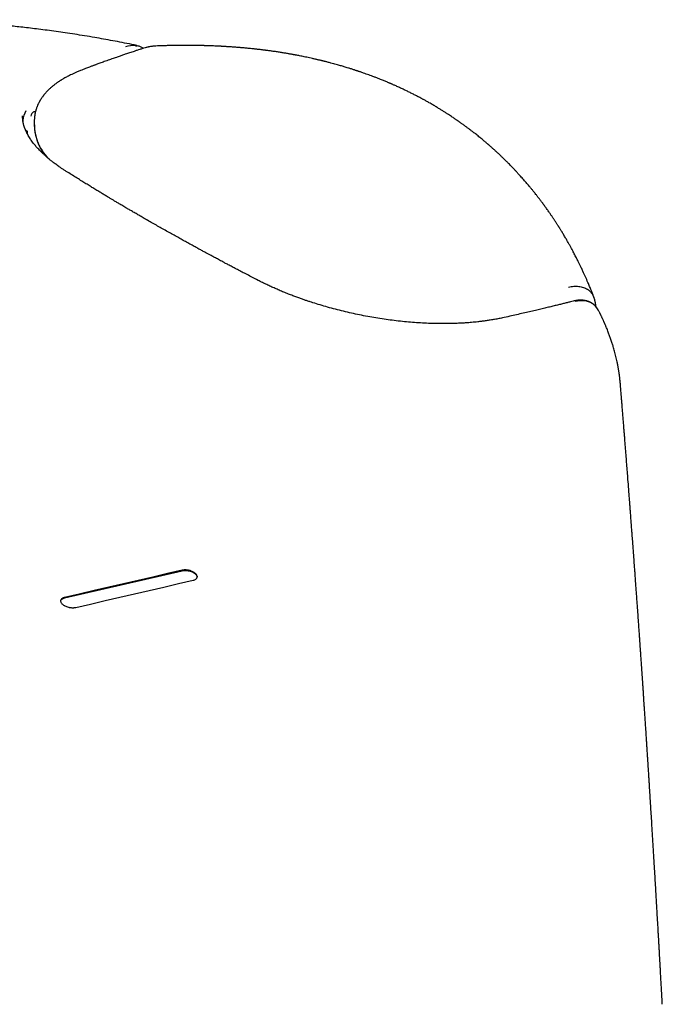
# Model space of a CAD drawing. Header units: millimetres. Extents: x 8 to 690, y 12 to 446.
# Tile 27 of 31: x 598 to 622, y 182 to 218. Entities that reach past the tile are written whole.
import ezdxf

# ---------------------------------------------------------------- set-up
doc = ezdxf.new("R2010")
doc.units = ezdxf.units.MM

msp = doc.modelspace()

# ---------------------------------------------------------------- linework, layer by layer
at = {"color": 7, "linetype": 'Continuous', "lineweight": 30}
for p, q in [((598.93, 214.7), (598.919, 214.706)), ((598.892, 214.389), (598.89, 214.253)), ((598.893, 214.389), (598.894, 214.397)), ((598.629, 214.01), (598.631, 214.009)), ((600, 196.945), (604.296, 197.94))]:
    msp.add_line(p, q, dxfattribs=at)
at = {"color": 7, "linetype": 'Continuous', "lineweight": 30, "flags": 128}
for points in [[(604.297, 197.957), (603.76, 197.833), (603.223, 197.708), (602.686, 197.584), (602.149, 197.46), (601.612, 197.335), (601.075, 197.211), (600.538, 197.086), (600.001, 196.961)], [(600.406, 196.598), (600.943, 196.722), (601.48, 196.847), (602.017, 196.971), (602.554, 197.095), (603.091, 197.219), (603.628, 197.343), (604.165, 197.467), (604.702, 197.591)]]:
    msp.add_lwpolyline(points, dxfattribs=at)
at = {"color": 7, "linetype": 'Continuous', "lineweight": 30}
msp.add_ellipse((604.441, 213.145), major_axis=(5.788, -1.078), ratio=0.477836, start_param=3.21803, end_param=3.250648, dxfattribs=at)
for points, knots in [([(602.638, 217.139), (602.578, 217.151), (602.401, 217.188), (602.108, 217.246), (601.764, 217.312), (601.429, 217.373), (601.085, 217.434), (600.733, 217.493), (600.374, 217.55), (600.027, 217.602), (599.692, 217.65), (599.368, 217.694), (599.056, 217.734), (598.757, 217.77), (598.472, 217.803), (598.201, 217.833), (597.944, 217.859), (597.7, 217.883), (597.471, 217.904), (597.255, 217.923), (597.053, 217.94), (596.861, 217.955), (596.674, 217.968), (596.487, 217.981), (596.245, 217.997), (595.945, 218.015), (595.586, 218.033), (595.296, 218.046), (595.079, 218.054), (594.934, 218.059), (594.788, 218.064), (594.641, 218.068), (594.494, 218.071), (594.347, 218.074), (594.209, 218.077), (594.085, 218.079), (593.978, 218.08), (593.884, 218.081), (593.802, 218.081), (593.732, 218.082), (593.677, 218.082), (593.635, 218.082), (593.603, 218.082), (593.569, 218.082), (593.531, 218.082), (593.485, 218.082), (593.435, 218.082), (593.38, 218.082), (593.305, 218.082), (593.207, 218.081), (593.084, 218.08), (592.95, 218.079), (592.805, 218.077), (592.649, 218.074), (592.482, 218.07), (592.306, 218.065), (592.127, 218.06), (591.89, 218.051), (591.596, 218.039), (591.224, 218.02), (590.831, 217.996), (590.418, 217.966), (590.078, 217.938), (589.809, 217.914), (589.612, 217.895), (589.415, 217.875), (589.224, 217.854), (589.042, 217.834), (588.872, 217.814), (588.716, 217.795), (588.572, 217.777), (588.44, 217.759), (588.322, 217.744), (588.216, 217.729), (588.129, 217.717), (588.061, 217.707), (588.008, 217.7), (587.962, 217.693), (587.924, 217.687), (587.895, 217.683), (587.872, 217.68), (587.849, 217.676), (587.818, 217.672), (587.78, 217.666), (587.734, 217.659), (587.681, 217.651), (587.619, 217.641), (587.55, 217.63), (587.473, 217.618), (587.389, 217.604), (587.298, 217.589), (587.161, 217.566), (586.985, 217.536), (586.765, 217.496), (586.545, 217.455), (586.326, 217.412), (586.12, 217.37), (585.926, 217.33), (585.741, 217.289), (585.56, 217.249), (585.417, 217.216), (585.309, 217.191), (585.236, 217.174), (585.165, 217.157), (585.099, 217.141), (585.041, 217.127), (584.999, 217.116), (584.968, 217.109), (584.946, 217.103), (584.921, 217.097), (584.89, 217.089), (584.851, 217.079), (584.802, 217.067), (584.745, 217.052), (584.68, 217.035), (584.611, 217.017), (584.541, 216.999), (584.473, 216.981), (584.378, 216.955), (584.259, 216.922), (584.122, 216.884), (583.996, 216.848), (583.876, 216.813), (583.753, 216.776), (583.623, 216.737), (583.509, 216.702), (583.41, 216.671), (583.33, 216.646), (583.252, 216.621), (583.181, 216.598), (583.122, 216.578), (583.074, 216.563), (583.04, 216.551), (583.017, 216.544), (582.999, 216.538), (582.979, 216.531), (582.952, 216.522), (582.919, 216.511), (582.88, 216.497), (582.82, 216.477), (582.743, 216.45), (582.65, 216.418), (582.534, 216.377), (582.396, 216.327), (582.238, 216.268), (582.112, 216.221), (582.019, 216.185), (581.955, 216.16), (581.894, 216.136), (581.833, 216.112), (581.773, 216.088), (581.712, 216.064), (581.645, 216.037), (581.568, 216.005), (581.48, 215.969), (581.384, 215.928), (581.28, 215.884), (581.208, 215.853), (581.17, 215.837)], [0, 0, 0, 0, 0.007782, 0.022985, 0.037753, 0.05209, 0.065999, 0.081849, 0.097116, 0.111805, 0.12592, 0.139735, 0.152958, 0.165593, 0.177641, 0.189103, 0.199981, 0.210275, 0.219986, 0.229115, 0.237664, 0.245642, 0.253468, 0.26139, 0.269408, 0.284353, 0.299617, 0.315195, 0.321335, 0.327523, 0.333758, 0.340039, 0.346366, 0.352739, 0.358954, 0.364105, 0.36872, 0.372798, 0.37634, 0.379345, 0.381813, 0.383473, 0.384753, 0.38602, 0.387863, 0.38972, 0.391923, 0.394315, 0.396851, 0.401737, 0.407081, 0.412882, 0.41914, 0.425981, 0.433292, 0.44106, 0.44896, 0.45686, 0.472374, 0.487882, 0.506382, 0.524944, 0.543565, 0.552603, 0.561653, 0.570715, 0.579685, 0.588133, 0.59601, 0.603316, 0.61005, 0.616211, 0.621798, 0.626813, 0.631253, 0.634029, 0.636522, 0.638731, 0.640595, 0.642035, 0.642811, 0.643881, 0.645325, 0.647142, 0.649333, 0.651896, 0.654833, 0.658143, 0.661827, 0.665884, 0.670314, 0.674965, 0.685645, 0.695905, 0.707274, 0.718077, 0.728312, 0.73798, 0.747211, 0.756341, 0.765387, 0.769138, 0.772874, 0.776595, 0.780159, 0.78312, 0.785444, 0.786825, 0.787825, 0.78898, 0.79059, 0.792656, 0.795176, 0.798151, 0.801581, 0.805321, 0.808998, 0.812592, 0.816105, 0.82406, 0.831561, 0.837987, 0.844282, 0.850949, 0.858001, 0.865439, 0.869783, 0.874249, 0.878753, 0.882717, 0.886033, 0.8887, 0.890718, 0.891761, 0.892583, 0.893703, 0.895188, 0.897037, 0.899251, 0.901829, 0.90711, 0.91239, 0.917643, 0.926957, 0.936185, 0.945198, 0.948967, 0.952681, 0.956339, 0.959941, 0.963487, 0.967004, 0.970853, 0.975601, 0.980888, 0.986716, 0.993086, 1, 1, 1, 1]), ([(602.948, 217.056), (602.916, 217.046), (602.849, 217.024), (602.749, 216.992), (602.646, 216.959), (602.551, 216.928), (602.46, 216.898), (602.377, 216.871), (602.297, 216.844), (602.222, 216.819), (602.154, 216.795), (602.09, 216.774), (602.027, 216.752), (601.962, 216.73), (601.889, 216.705), (601.811, 216.677), (601.725, 216.648), (601.635, 216.615), (601.543, 216.583), (601.454, 216.551), (601.37, 216.52), (601.293, 216.492), (601.223, 216.466), (601.167, 216.446), (601.125, 216.43), (601.091, 216.417), (601.053, 216.403), (601.009, 216.387), (600.961, 216.369), (600.903, 216.347), (600.836, 216.321), (600.758, 216.292), (600.674, 216.259), (600.615, 216.236), (600.584, 216.224)], [0, 0, 0, 0, 0.039617, 0.082037, 0.123472, 0.166121, 0.200483, 0.235506, 0.268945, 0.299812, 0.328658, 0.354826, 0.379642, 0.407064, 0.437357, 0.470519, 0.50655, 0.54545, 0.585868, 0.623961, 0.659493, 0.692465, 0.722876, 0.750729, 0.764032, 0.778131, 0.794566, 0.813339, 0.834451, 0.857902, 0.888544, 0.92244, 0.95959, 1, 1, 1, 1]), ([(602.242, 217.108), (602.352, 217.136), (602.497, 217.172), (602.608, 217.13), (602.634, 217.12)], [0, 0, 0, 0, 0.765417, 1, 1, 1, 1]), ([(602.879, 217.034), (602.874, 217.037), (602.857, 217.049), (602.826, 217.066), (602.779, 217.089), (602.722, 217.112), (602.678, 217.124), (602.655, 217.13)], [0, 0, 0, 0, 0.0798735, 0.2607767, 0.4737289, 0.7202053, 1, 1, 1, 1]), ([(603.303, 217.115), (603.292, 217.115), (603.265, 217.114), (603.221, 217.111), (603.166, 217.105), (603.101, 217.095), (603.027, 217.079), (602.975, 217.064), (602.949, 217.056)], [0, 0, 0, 0, 0.095746, 0.222041, 0.378621, 0.565043, 0.780699, 1, 1, 1, 1]), ([(603.282, 217.111), (603.249, 217.11), (603.164, 217.107), (603.069, 217.079), (603.011, 217.062)], [0, 0, 0, 0, 0.390147, 1, 1, 1, 1]), ([(613.324, 215.049), (613.319, 215.052), (613.293, 215.067), (613.249, 215.092), (613.196, 215.121), (613.15, 215.147), (613.11, 215.169), (613.057, 215.197), (612.989, 215.234), (612.894, 215.284), (612.786, 215.34), (612.664, 215.402), (612.56, 215.453), (612.475, 215.494), (612.414, 215.523), (612.35, 215.553), (612.285, 215.584), (612.218, 215.615), (612.153, 215.644), (612.094, 215.671), (612.043, 215.693), (612.001, 215.712), (611.966, 215.727), (611.937, 215.74), (611.915, 215.749), (611.896, 215.757), (611.873, 215.767), (611.841, 215.781), (611.8, 215.798), (611.749, 215.819), (611.69, 215.844), (611.624, 215.871), (611.541, 215.904), (611.442, 215.943), (611.332, 215.986), (611.228, 216.025), (611.128, 216.062), (611.031, 216.097), (610.946, 216.127), (610.875, 216.152), (610.821, 216.17), (610.773, 216.187), (610.736, 216.199), (610.706, 216.209), (610.675, 216.219), (610.639, 216.231), (610.594, 216.246), (610.542, 216.263), (610.487, 216.28), (610.431, 216.298), (610.369, 216.317), (610.301, 216.338), (610.229, 216.36), (610.161, 216.38), (610.091, 216.401), (610.014, 216.423), (609.93, 216.446), (609.837, 216.472), (609.752, 216.495), (609.677, 216.515), (609.62, 216.53), (609.569, 216.543), (609.526, 216.554), (609.49, 216.562), (609.463, 216.569), (609.437, 216.576), (609.407, 216.583), (609.368, 216.592), (609.323, 216.603), (609.276, 216.615), (609.226, 216.626), (609.155, 216.643), (609.066, 216.663), (608.961, 216.686), (608.861, 216.708), (608.766, 216.727), (608.677, 216.745), (608.598, 216.761), (608.528, 216.775), (608.473, 216.785), (608.432, 216.793), (608.402, 216.798), (608.372, 216.804), (608.336, 216.81), (608.292, 216.818), (608.24, 216.828), (608.183, 216.837), (608.124, 216.848), (608.039, 216.862), (607.926, 216.88), (607.78, 216.903), (607.658, 216.921), (607.561, 216.934), (607.497, 216.943), (607.439, 216.951), (607.394, 216.957), (607.361, 216.961), (607.336, 216.964), (607.31, 216.968), (607.277, 216.972), (607.234, 216.977), (607.181, 216.984), (607.121, 216.991), (607.057, 216.998), (606.992, 217.006), (606.92, 217.013), (606.843, 217.022), (606.758, 217.03), (606.677, 217.038), (606.604, 217.045), (606.543, 217.05), (606.497, 217.054), (606.458, 217.058), (606.416, 217.061), (606.361, 217.066), (606.298, 217.071), (606.232, 217.076), (606.169, 217.081), (606.098, 217.086), (606.021, 217.091), (605.942, 217.096), (605.874, 217.1), (605.825, 217.103), (605.791, 217.105), (605.767, 217.106), (605.738, 217.108), (605.7, 217.11), (605.652, 217.112), (605.597, 217.115), (605.526, 217.118), (605.445, 217.121), (605.36, 217.125), (605.288, 217.127), (605.227, 217.129), (605.174, 217.131), (605.133, 217.132), (605.101, 217.133), (605.075, 217.133), (605.045, 217.134), (605.006, 217.135), (604.958, 217.136), (604.905, 217.137), (604.851, 217.138), (604.783, 217.139), (604.701, 217.14), (604.61, 217.141), (604.53, 217.141), (604.466, 217.141), (604.417, 217.141), (604.375, 217.141), (604.328, 217.141), (604.279, 217.141), (604.227, 217.141), (604.174, 217.14), (604.113, 217.14), (604.05, 217.139), (603.991, 217.138), (603.944, 217.137), (603.903, 217.136), (603.861, 217.135), (603.81, 217.134), (603.749, 217.133), (603.668, 217.131), (603.57, 217.128), (603.457, 217.124), (603.361, 217.12), (603.302, 217.118), (603.282, 217.117)], [0, 0, 0, 0, 0.001955, 0.009138, 0.015446, 0.020879, 0.025437, 0.029427, 0.039166, 0.049443, 0.062379, 0.076267, 0.091242, 0.097993, 0.104943, 0.112092, 0.119441, 0.126989, 0.134548, 0.141307, 0.146718, 0.151378, 0.155288, 0.158447, 0.160856, 0.16257, 0.164967, 0.16842, 0.172928, 0.178491, 0.185109, 0.192506, 0.199753, 0.212447, 0.224377, 0.235543, 0.245998, 0.256321, 0.266669, 0.272779, 0.278768, 0.283833, 0.287836, 0.290406, 0.293479, 0.297346, 0.302007, 0.307463, 0.313489, 0.319301, 0.324827, 0.332939, 0.340349, 0.347089, 0.35415, 0.362002, 0.370643, 0.380074, 0.390295, 0.396858, 0.402724, 0.407848, 0.412231, 0.415873, 0.418493, 0.420601, 0.423541, 0.427809, 0.432093, 0.43711, 0.442157, 0.447076, 0.458273, 0.468746, 0.478496, 0.48814, 0.496943, 0.504794, 0.511667, 0.517561, 0.520851, 0.523732, 0.526371, 0.529782, 0.53414, 0.53934, 0.545092, 0.55082, 0.556516, 0.569951, 0.583775, 0.598647, 0.605206, 0.611733, 0.617296, 0.621792, 0.624574, 0.626716, 0.629027, 0.631942, 0.636199, 0.641312, 0.647239, 0.653384, 0.659555, 0.665751, 0.673672, 0.681635, 0.689604, 0.696659, 0.702382, 0.706773, 0.709506, 0.713428, 0.718591, 0.724911, 0.731202, 0.737083, 0.742553, 0.75114, 0.758481, 0.764777, 0.770114, 0.772198, 0.774145, 0.776755, 0.780285, 0.784735, 0.790068, 0.795412, 0.804538, 0.812392, 0.818974, 0.824383, 0.829186, 0.833475, 0.835762, 0.837909, 0.840629, 0.844193, 0.8486, 0.853653, 0.85861, 0.863398, 0.872464, 0.880853, 0.888275, 0.894344, 0.898165, 0.90167, 0.905855, 0.910772, 0.915009, 0.919864, 0.925335, 0.931405, 0.936918, 0.94119, 0.944223, 0.947905, 0.952496, 0.957997, 0.964394, 0.974168, 0.984261, 0.994673, 1, 1, 1, 1]), ([(600.584, 216.224), (600.544, 216.208), (600.467, 216.177), (600.359, 216.13), (600.263, 216.086), (600.177, 216.044), (600.101, 216.005), (600.035, 215.969), (599.979, 215.938), (599.932, 215.91), (599.893, 215.887), (599.859, 215.865), (599.827, 215.845), (599.797, 215.825), (599.767, 215.805), (599.734, 215.782), (599.697, 215.756), (599.656, 215.726), (599.615, 215.694), (599.575, 215.662), (599.538, 215.631), (599.503, 215.601), (599.468, 215.57), (599.432, 215.537), (599.394, 215.499), (599.351, 215.456), (599.315, 215.416), (599.285, 215.381), (599.263, 215.356), (599.244, 215.332), (599.228, 215.312), (599.216, 215.296), (599.205, 215.281), (599.193, 215.265), (599.177, 215.243), (599.158, 215.215), (599.138, 215.186), (599.119, 215.155), (599.102, 215.126), (599.086, 215.098), (599.07, 215.07), (599.054, 215.04), (599.039, 215.009), (599.025, 214.98), (599.014, 214.953), (599.002, 214.926), (598.99, 214.896), (598.978, 214.864), (598.967, 214.831), (598.958, 214.803), (598.95, 214.777), (598.943, 214.752), (598.936, 214.725), (598.929, 214.698), (598.924, 214.672), (598.919, 214.65), (598.915, 214.628), (598.911, 214.607), (598.908, 214.584), (598.904, 214.558), (598.9, 214.526), (598.896, 214.487), (598.893, 214.441), (598.892, 214.407), (598.892, 214.389)], [0, 0, 0, 0, 0.039437, 0.076016, 0.10974, 0.14061, 0.168626, 0.19379, 0.216101, 0.234488, 0.25035, 0.264066, 0.277384, 0.290524, 0.303487, 0.316272, 0.333714, 0.352115, 0.371713, 0.391226, 0.409214, 0.426109, 0.443733, 0.462165, 0.482733, 0.506269, 0.532899, 0.546716, 0.56088, 0.573247, 0.583499, 0.591637, 0.598068, 0.605229, 0.616929, 0.630776, 0.646246, 0.661003, 0.675035, 0.688038, 0.701157, 0.715222, 0.730179, 0.743998, 0.755667, 0.766884, 0.780564, 0.79622, 0.810852, 0.823991, 0.833955, 0.844824, 0.856618, 0.869009, 0.880146, 0.889741, 0.898133, 0.907156, 0.917085, 0.928217, 0.941832, 0.958329, 0.977716, 1, 1, 1, 1]), ([(619.36, 207.924), (619.354, 207.94), (619.343, 207.969), (619.328, 208.007), (619.317, 208.035), (619.308, 208.059), (619.299, 208.083), (619.288, 208.11), (619.273, 208.148), (619.254, 208.196), (619.229, 208.257), (619.2, 208.327), (619.169, 208.402), (619.119, 208.52), (619.049, 208.682), (618.978, 208.838), (618.926, 208.949), (618.896, 209.012), (618.869, 209.07), (618.844, 209.12), (618.82, 209.17), (618.795, 209.221), (618.765, 209.281), (618.732, 209.348), (618.695, 209.419), (618.658, 209.492), (618.62, 209.565), (618.579, 209.642), (618.534, 209.725), (618.483, 209.818), (618.426, 209.919), (618.364, 210.028), (618.308, 210.125), (618.26, 210.206), (618.224, 210.266), (618.191, 210.32), (618.162, 210.368), (618.137, 210.409), (618.115, 210.443), (618.099, 210.47), (618.086, 210.49), (618.075, 210.508), (618.063, 210.527), (618.048, 210.551), (618.028, 210.581), (617.995, 210.634), (617.948, 210.706), (617.888, 210.796), (617.828, 210.886), (617.767, 210.975), (617.713, 211.053), (617.667, 211.119), (617.627, 211.175), (617.587, 211.23), (617.546, 211.286), (617.505, 211.342), (617.464, 211.398), (617.426, 211.449), (617.392, 211.494), (617.363, 211.531), (617.341, 211.561), (617.32, 211.588), (617.296, 211.618), (617.267, 211.655), (617.231, 211.701), (617.183, 211.763), (617.124, 211.836), (617.058, 211.916), (616.995, 211.992), (616.934, 212.064), (616.876, 212.132), (616.818, 212.199), (616.76, 212.265), (616.703, 212.329), (616.651, 212.387), (616.603, 212.44), (616.56, 212.487), (616.522, 212.528), (616.485, 212.567), (616.449, 212.605), (616.411, 212.646), (616.368, 212.69), (616.319, 212.741), (616.262, 212.799), (616.197, 212.865), (616.125, 212.936), (616.045, 213.014), (615.957, 213.099), (615.882, 213.17), (615.823, 213.225), (615.782, 213.262), (615.74, 213.301), (615.697, 213.34), (615.654, 213.379), (615.612, 213.416), (615.574, 213.45), (615.541, 213.478), (615.514, 213.502), (615.494, 213.519), (615.478, 213.533), (615.457, 213.551), (615.429, 213.575), (615.392, 213.607), (615.346, 213.646), (615.294, 213.689), (615.239, 213.735), (615.16, 213.799), (615.06, 213.88), (614.949, 213.966), (614.853, 214.04), (614.769, 214.104), (614.684, 214.167), (614.598, 214.23), (614.529, 214.28), (614.481, 214.314), (614.455, 214.332), (614.434, 214.347), (614.419, 214.358), (614.407, 214.366), (614.395, 214.374), (614.378, 214.386), (614.354, 214.403), (614.321, 214.426), (614.28, 214.454), (614.23, 214.487), (614.173, 214.526), (614.107, 214.57), (614.032, 214.619), (613.949, 214.673), (613.857, 214.731), (613.756, 214.794), (613.648, 214.86), (613.531, 214.93), (613.422, 214.993), (613.352, 215.033), (613.324, 215.049)], [0, 0, 0, 0, 0.005297, 0.009441, 0.012276, 0.01459, 0.017151, 0.020179, 0.023675, 0.02948, 0.036241, 0.043959, 0.05249, 0.061228, 0.083673, 0.10697, 0.114467, 0.121922, 0.128622, 0.134457, 0.139428, 0.145749, 0.152362, 0.160352, 0.168946, 0.177539, 0.18613, 0.194722, 0.204753, 0.215855, 0.228026, 0.241267, 0.255576, 0.263271, 0.270838, 0.277581, 0.283489, 0.288562, 0.292799, 0.296202, 0.298587, 0.300366, 0.302616, 0.305642, 0.309444, 0.314022, 0.325371, 0.336795, 0.348201, 0.359591, 0.370989, 0.378165, 0.385386, 0.392652, 0.399963, 0.407319, 0.41472, 0.421783, 0.427913, 0.432615, 0.43656, 0.439785, 0.443578, 0.448569, 0.454758, 0.462145, 0.473501, 0.484546, 0.495063, 0.505052, 0.514514, 0.523447, 0.5333, 0.542405, 0.5507, 0.558175, 0.564958, 0.570888, 0.576213, 0.581759, 0.587635, 0.594076, 0.601121, 0.610106, 0.619913, 0.630575, 0.64236, 0.655325, 0.669471, 0.675113, 0.680922, 0.686899, 0.693044, 0.699357, 0.705462, 0.710718, 0.715505, 0.719252, 0.721957, 0.723872, 0.726226, 0.730363, 0.735603, 0.741945, 0.749364, 0.757022, 0.764519, 0.781552, 0.797691, 0.808697, 0.819691, 0.83082, 0.842082, 0.853418, 0.857388, 0.860703, 0.863362, 0.865366, 0.866715, 0.86789, 0.869882, 0.87305, 0.877242, 0.882458, 0.888698, 0.895962, 0.904249, 0.913559, 0.923892, 0.935247, 0.947625, 0.960777, 0.974915, 0.990037, 1, 1, 1, 1]), ([(600.063, 212.536), (600.029, 212.558), (599.962, 212.6), (599.87, 212.662), (599.788, 212.718), (599.716, 212.77), (599.652, 212.817), (599.598, 212.858), (599.551, 212.894), (599.511, 212.925), (599.479, 212.951), (599.455, 212.971), (599.437, 212.986), (599.424, 212.996), (599.414, 213.005), (599.403, 213.014), (599.391, 213.025), (599.374, 213.039), (599.353, 213.057), (599.326, 213.08), (599.291, 213.112), (599.245, 213.153), (599.189, 213.205), (599.134, 213.26), (599.078, 213.316), (599.026, 213.372), (598.977, 213.426), (598.932, 213.478), (598.892, 213.526), (598.85, 213.58), (598.806, 213.639), (598.757, 213.708), (598.712, 213.778), (598.671, 213.846), (598.634, 213.913), (598.608, 213.965), (598.59, 214.004), (598.579, 214.029), (598.569, 214.053), (598.559, 214.077), (598.549, 214.103), (598.538, 214.133), (598.526, 214.169), (598.513, 214.21), (598.5, 214.257), (598.488, 214.308), (598.477, 214.365), (598.469, 214.427), (598.463, 214.493), (598.463, 214.539), (598.463, 214.563)], [0, 0, 0, 0, 0.03303, 0.063434, 0.091231, 0.116438, 0.139065, 0.159125, 0.176623, 0.191568, 0.203963, 0.213812, 0.220364, 0.224956, 0.228765, 0.233142, 0.238088, 0.243602, 0.253416, 0.26449, 0.276275, 0.298952, 0.323719, 0.350575, 0.37632, 0.403306, 0.429264, 0.453857, 0.477088, 0.498957, 0.530687, 0.564469, 0.598408, 0.631676, 0.664475, 0.696419, 0.709309, 0.721661, 0.733477, 0.744757, 0.757145, 0.772438, 0.790639, 0.811751, 0.83578, 0.862732, 0.892617, 0.925447, 0.961239, 1, 1, 1, 1]), ([(598.479, 214.36), (598.479, 214.377), (598.486, 214.515), (598.544, 214.644), (598.594, 214.757)], [0, 0, 0, 0, 0.123014, 1, 1, 1, 1]), ([(598.917, 214.702), (598.91, 214.707), (598.888, 214.725), (598.847, 214.709), (598.798, 214.658), (598.774, 214.591), (598.761, 214.556)], [0, 0, 0, 0, 0.111014, 0.398978, 0.694741, 1, 1, 1, 1]), ([(598.892, 214.25), (598.892, 214.229), (598.892, 214.19), (598.895, 214.135), (598.899, 214.085), (598.903, 214.052), (598.905, 214.036), (598.906, 214.034)], [0, 0, 0, 0, 0.285031, 0.541578, 0.769685, 0.969391, 1, 1, 1, 1]), ([(598.9, 214.237), (598.899, 214.164), (598.896, 213.973), (598.993, 213.656), (599.138, 213.315), (599.331, 213.099), (599.418, 213.002)], [0, 0, 0, 0, 0.183722, 0.475971, 0.76319, 1, 1, 1, 1]), ([(598.569, 214.053), (598.578, 214.045), (598.598, 214.029), (598.618, 214.016), (598.629, 214.01)], [0, 0, 0, 0, 0.481056, 1, 1, 1, 1]), ([(598.911, 213.998), (598.912, 213.99), (598.914, 213.973), (598.918, 213.951), (598.922, 213.933), (598.925, 213.918), (598.928, 213.903), (598.931, 213.887), (598.935, 213.87), (598.939, 213.853), (598.945, 213.827), (598.954, 213.792), (598.967, 213.748), (598.988, 213.678), (599.023, 213.583), (599.066, 213.483), (599.104, 213.404), (599.134, 213.345), (599.166, 213.286), (599.194, 213.238), (599.218, 213.199), (599.234, 213.173), (599.245, 213.156), (599.25, 213.149)], [0, 0, 0, 0, 0.0302049, 0.0570772, 0.0778963, 0.0948893, 0.1127138, 0.1315165, 0.151297, 0.1720551, 0.1937903, 0.2424971, 0.2939607, 0.3459351, 0.4873616, 0.6281337, 0.6977391, 0.7668703, 0.8355291, 0.9059999, 0.9390697, 0.9730257, 1, 1, 1, 1]), ([(603.402, 210.54), (603.339, 210.576), (603.217, 210.645), (603.04, 210.746), (602.875, 210.841), (602.722, 210.93), (602.58, 211.012), (602.45, 211.088), (602.338, 211.153), (602.244, 211.209), (602.165, 211.255), (602.092, 211.298), (602.027, 211.337), (601.967, 211.372), (601.91, 211.406), (601.843, 211.446), (601.762, 211.494), (601.666, 211.551), (601.56, 211.615), (601.443, 211.685), (601.316, 211.762), (601.18, 211.845), (601.038, 211.931), (600.891, 212.021), (600.741, 212.113), (600.582, 212.211), (600.416, 212.315), (600.242, 212.424), (600.124, 212.498), (600.063, 212.536)], [0, 0, 0, 0, 0.053829, 0.104513, 0.15205, 0.196438, 0.237672, 0.275752, 0.310673, 0.335894, 0.359162, 0.380476, 0.399835, 0.417237, 0.433449, 0.451339, 0.47693, 0.505686, 0.53761, 0.572706, 0.610979, 0.652435, 0.697079, 0.740811, 0.787235, 0.836358, 0.888187, 0.942731, 1, 1, 1, 1]), ([(607.075, 208.554), (607.005, 208.59), (606.87, 208.66), (606.675, 208.761), (606.493, 208.856), (606.324, 208.945), (606.167, 209.027), (606.023, 209.104), (605.899, 209.169), (605.794, 209.225), (605.707, 209.272), (605.627, 209.314), (605.554, 209.353), (605.488, 209.389), (605.424, 209.423), (605.35, 209.463), (605.261, 209.511), (605.155, 209.568), (605.038, 209.632), (604.909, 209.702), (604.769, 209.778), (604.618, 209.861), (604.461, 209.947), (604.299, 210.037), (604.132, 210.13), (603.956, 210.227), (603.772, 210.331), (603.586, 210.436), (603.462, 210.506), (603.402, 210.54)], [0, 0, 0, 0, 0.054533, 0.105838, 0.153925, 0.198803, 0.240481, 0.278966, 0.314263, 0.339764, 0.363303, 0.384882, 0.404504, 0.42217, 0.438483, 0.456383, 0.482024, 0.510864, 0.542899, 0.578127, 0.616544, 0.658146, 0.70293, 0.746774, 0.793285, 0.842463, 0.894304, 0.948806, 1, 1, 1, 1]), ([(616.014, 207.182), (615.958, 207.171), (615.85, 207.148), (615.688, 207.118), (615.533, 207.093), (615.385, 207.071), (615.244, 207.053), (615.115, 207.038), (614.996, 207.025), (614.888, 207.015), (614.788, 207.007), (614.696, 207), (614.57, 206.992), (614.405, 206.983), (614.197, 206.976), (613.981, 206.972), (613.735, 206.971), (613.462, 206.976), (613.165, 206.987), (612.869, 207.005), (612.573, 207.028), (612.278, 207.058), (611.981, 207.092), (611.683, 207.133), (611.383, 207.18), (611.084, 207.232), (610.786, 207.29), (610.489, 207.353), (610.195, 207.422), (609.904, 207.495), (609.62, 207.572), (609.346, 207.652), (609.133, 207.718), (608.977, 207.769), (608.869, 207.804), (608.754, 207.844), (608.627, 207.888), (608.489, 207.938), (608.34, 207.993), (608.181, 208.055), (608.013, 208.122), (607.85, 208.191), (607.693, 208.259), (607.543, 208.326), (607.39, 208.398), (607.232, 208.474), (607.128, 208.527), (607.075, 208.554)], [0, 0, 0, 0, 0.022793, 0.044263, 0.064418, 0.083266, 0.100811, 0.117059, 0.131193, 0.144179, 0.156019, 0.166715, 0.176948, 0.200165, 0.223904, 0.24817, 0.272967, 0.305416, 0.337372, 0.368838, 0.399826, 0.43052, 0.461272, 0.49211, 0.522991, 0.553786, 0.584525, 0.615219, 0.64588, 0.676425, 0.706539, 0.735614, 0.764266, 0.775408, 0.786897, 0.799627, 0.81363, 0.829198, 0.846089, 0.864308, 0.883859, 0.904749, 0.922109, 0.940306, 0.959347, 0.979242, 1, 1, 1, 1]), ([(618.424, 208.31), (618.489, 208.32), (618.621, 208.342), (618.805, 208.338), (618.975, 208.304), (619.126, 208.235), (619.246, 208.125), (619.319, 208.024), (619.343, 207.95), (619.348, 207.935)], [0, 0, 0, 0, 0.155353, 0.313217, 0.47243, 0.6327, 0.79448, 0.95723, 1, 1, 1, 1]), ([(618.597, 207.794), (618.564, 207.786), (618.49, 207.767), (618.371, 207.737), (618.237, 207.703), (618.093, 207.667), (617.939, 207.629), (617.775, 207.589), (617.601, 207.547), (617.414, 207.502), (617.212, 207.454), (616.996, 207.403), (616.768, 207.351), (616.528, 207.296), (616.275, 207.24), (616.102, 207.202), (616.014, 207.182)], [0, 0, 0, 0, 0.039874, 0.089444, 0.142706, 0.199661, 0.260308, 0.324648, 0.39268, 0.464407, 0.543513, 0.626677, 0.713904, 0.805196, 0.900559, 1, 1, 1, 1]), ([(619.507, 207.481), (619.504, 207.487), (619.491, 207.511), (619.466, 207.548), (619.433, 207.59), (619.403, 207.623), (619.375, 207.65), (619.342, 207.679), (619.304, 207.707), (619.26, 207.734), (619.217, 207.757), (619.171, 207.777), (619.121, 207.794), (619.069, 207.808), (619.016, 207.819), (618.971, 207.825), (618.93, 207.828), (618.892, 207.83), (618.847, 207.83), (618.794, 207.827), (618.733, 207.821), (618.667, 207.81), (618.621, 207.8), (618.598, 207.794)], [0, 0, 0, 0, 0.017767, 0.074847, 0.124839, 0.167773, 0.206992, 0.244581, 0.297918, 0.348244, 0.396083, 0.445167, 0.498346, 0.553911, 0.607429, 0.658662, 0.688667, 0.725149, 0.768433, 0.818425, 0.875011, 0.938064, 1, 1, 1, 1]), ([(619.517, 207.461), (619.515, 207.466), (619.491, 207.525), (619.418, 207.609), (619.261, 207.741), (619.011, 207.83), (618.782, 207.796), (618.668, 207.78)], [0, 0, 0, 0, 0.016534, 0.180955, 0.344776, 0.672502, 1, 1, 1, 1]), ([(619.431, 207.592), (619.431, 207.593), (619.43, 207.606), (619.427, 207.629), (619.423, 207.659), (619.42, 207.685), (619.416, 207.709), (619.411, 207.735), (619.404, 207.77), (619.393, 207.815), (619.375, 207.876), (619.358, 207.92), (619.349, 207.943)], [0, 0, 0, 0, 0.004555, 0.105568, 0.184257, 0.245698, 0.310625, 0.381294, 0.457773, 0.613761, 0.793899, 1, 1, 1, 1]), ([(620.324, 204.767), (620.322, 204.792), (620.318, 204.843), (620.31, 204.913), (620.303, 204.978), (620.296, 205.04), (620.288, 205.101), (620.28, 205.156), (620.273, 205.204), (620.267, 205.243), (620.261, 205.279), (620.255, 205.316), (620.248, 205.358), (620.239, 205.404), (620.231, 205.45), (620.222, 205.494), (620.214, 205.536), (620.202, 205.595), (620.184, 205.674), (620.162, 205.769), (620.138, 205.866), (620.113, 205.96), (620.088, 206.049), (620.066, 206.123), (620.046, 206.19), (620.026, 206.252), (620.004, 206.32), (619.98, 206.39), (619.956, 206.46), (619.932, 206.528), (619.907, 206.595), (619.881, 206.664), (619.851, 206.739), (619.823, 206.81), (619.799, 206.867), (619.78, 206.911), (619.766, 206.944), (619.753, 206.974), (619.742, 207), (619.73, 207.026), (619.717, 207.056), (619.701, 207.092), (619.684, 207.128), (619.667, 207.164), (619.651, 207.199), (619.634, 207.234), (619.619, 207.266), (619.606, 207.292), (619.598, 207.31), (619.591, 207.322), (619.586, 207.333), (619.578, 207.35), (619.566, 207.374), (619.549, 207.407), (619.534, 207.437), (619.524, 207.456), (619.52, 207.463)], [0, 0, 0, 0, 0.02442, 0.049374, 0.074929, 0.099658, 0.122363, 0.142928, 0.160196, 0.174114, 0.185815, 0.199451, 0.215023, 0.232407, 0.249537, 0.26568, 0.280835, 0.295041, 0.330188, 0.367089, 0.40044, 0.436653, 0.470458, 0.49932, 0.520276, 0.54348, 0.568855, 0.595886, 0.621995, 0.646829, 0.670756, 0.697012, 0.72505, 0.751604, 0.775123, 0.789955, 0.803037, 0.814342, 0.823871, 0.833148, 0.844463, 0.857877, 0.873757, 0.885767, 0.898916, 0.913039, 0.925525, 0.935474, 0.942885, 0.945934, 0.949978, 0.95518, 0.965156, 0.977739, 0.992933, 1, 1, 1, 1]), ([(621.858, 182.09), (621.857, 182.1), (621.853, 182.187), (621.844, 182.346), (621.832, 182.565), (621.821, 182.77), (621.81, 182.963), (621.8, 183.144), (621.791, 183.311), (621.783, 183.466), (621.775, 183.609), (621.767, 183.738), (621.761, 183.855), (621.755, 183.96), (621.75, 184.052), (621.745, 184.132), (621.741, 184.199), (621.738, 184.252), (621.736, 184.291), (621.734, 184.319), (621.733, 184.342), (621.732, 184.365), (621.73, 184.393), (621.728, 184.425), (621.726, 184.468), (621.723, 184.522), (621.719, 184.591), (621.714, 184.668), (621.707, 184.797), (621.697, 184.98), (621.683, 185.217), (621.669, 185.447), (621.657, 185.667), (621.644, 185.876), (621.632, 186.092), (621.618, 186.317), (621.605, 186.549), (621.591, 186.786), (621.573, 187.084), (621.552, 187.437), (621.527, 187.842), (621.503, 188.239), (621.48, 188.612), (621.459, 188.963), (621.442, 189.227), (621.43, 189.418), (621.423, 189.538), (621.416, 189.649), (621.409, 189.761), (621.402, 189.873), (621.395, 189.982), (621.389, 190.078), (621.384, 190.16), (621.38, 190.228), (621.376, 190.289), (621.372, 190.351), (621.367, 190.425), (621.362, 190.509), (621.356, 190.605), (621.349, 190.712), (621.341, 190.83), (621.333, 190.959), (621.324, 191.1), (621.314, 191.249), (621.305, 191.403), (621.295, 191.557), (621.285, 191.707), (621.274, 191.877), (621.262, 192.064), (621.248, 192.268), (621.235, 192.462), (621.223, 192.646), (621.212, 192.821), (621.201, 192.976), (621.192, 193.113), (621.184, 193.238), (621.175, 193.367), (621.166, 193.502), (621.157, 193.642), (621.145, 193.81), (621.132, 194.008), (621.116, 194.237), (621.103, 194.433), (621.092, 194.59), (621.084, 194.701), (621.077, 194.805), (621.071, 194.901), (621.065, 194.988), (621.059, 195.066), (621.054, 195.136), (621.05, 195.198), (621.046, 195.252), (621.043, 195.301), (621.039, 195.353), (621.035, 195.412), (621.03, 195.48), (621.022, 195.596), (621.011, 195.755), (620.997, 195.953), (620.983, 196.153), (620.969, 196.357), (620.953, 196.568), (620.939, 196.775), (620.924, 196.977), (620.91, 197.174), (620.895, 197.38), (620.88, 197.582), (620.866, 197.778), (620.852, 197.967), (620.838, 198.163), (620.823, 198.368), (620.807, 198.58), (620.791, 198.8), (620.774, 199.028), (620.759, 199.225), (620.747, 199.388), (620.737, 199.511), (620.728, 199.628), (620.72, 199.737), (620.713, 199.838), (620.705, 199.936), (620.698, 200.03), (620.691, 200.12), (620.685, 200.197), (620.68, 200.26), (620.677, 200.307), (620.674, 200.341), (620.672, 200.368), (620.67, 200.398), (620.667, 200.434), (620.664, 200.476), (620.66, 200.534), (620.654, 200.609), (620.646, 200.705), (620.638, 200.811), (620.624, 201.003), (620.604, 201.252), (620.581, 201.555), (620.559, 201.833), (620.537, 202.112), (620.515, 202.397), (620.495, 202.648), (620.478, 202.864), (620.464, 203.042), (620.449, 203.224), (620.434, 203.409), (620.421, 203.571), (620.411, 203.702), (620.403, 203.801), (620.396, 203.888), (620.39, 203.964), (620.384, 204.029), (620.38, 204.084), (620.376, 204.127), (620.374, 204.158), (620.372, 204.182), (620.37, 204.204), (620.368, 204.235), (620.364, 204.275), (620.36, 204.323), (620.355, 204.386), (620.349, 204.463), (620.341, 204.557), (620.333, 204.661), (620.327, 204.733), (620.324, 204.77)], [0, 0, 0, 0, 0.0013161, 0.0114116, 0.0209572, 0.029953, 0.038399, 0.0462951, 0.0536415, 0.0604379, 0.0666506, 0.0723197, 0.0774452, 0.082027, 0.0860652, 0.0895598, 0.0925108, 0.0949182, 0.0964836, 0.097685, 0.098563, 0.0995431, 0.1007391, 0.1021509, 0.1037786, 0.106369, 0.1093676, 0.1127742, 0.1165888, 0.1264317, 0.1368661, 0.147892, 0.1567298, 0.165914, 0.1754447, 0.1853219, 0.1955456, 0.2060989, 0.2166592, 0.2348588, 0.2527011, 0.270186, 0.2873135, 0.3020901, 0.3165899, 0.3221663, 0.3274264, 0.3323374, 0.3368991, 0.3422911, 0.3470966, 0.3513158, 0.3549486, 0.357995, 0.3602676, 0.3630176, 0.3662579, 0.3699885, 0.3742095, 0.3789208, 0.3841225, 0.3898145, 0.3959969, 0.4026696, 0.4095907, 0.416387, 0.4230003, 0.4294307, 0.4388252, 0.4477997, 0.4563542, 0.4644888, 0.4722033, 0.4794979, 0.4849347, 0.4903535, 0.4960286, 0.5019602, 0.5081485, 0.5145933, 0.5241922, 0.5343092, 0.5449443, 0.5501221, 0.555065, 0.5596381, 0.5638415, 0.5676752, 0.5711391, 0.5742332, 0.5769576, 0.5793122, 0.5813221, 0.5835041, 0.5861174, 0.5891621, 0.5925223, 0.6014781, 0.6101533, 0.6188313, 0.6278391, 0.637177, 0.646845, 0.6552213, 0.663838, 0.6729183, 0.6825661, 0.6905447, 0.6988736, 0.7075528, 0.7165824, 0.7259624, 0.7356927, 0.7457734, 0.7562045, 0.7618082, 0.7673472, 0.772523, 0.7773291, 0.7817655, 0.785832, 0.7903506, 0.7943034, 0.7976903, 0.8005115, 0.8027669, 0.8039372, 0.8050132, 0.806338, 0.8079256, 0.8097759, 0.8118889, 0.8155509, 0.819804, 0.824637, 0.8296459, 0.8452148, 0.8576582, 0.8699281, 0.8820855, 0.8946644, 0.9077891, 0.9154894, 0.9233659, 0.9314186, 0.9396474, 0.948003, 0.9528352, 0.9571834, 0.9610477, 0.9644279, 0.9673241, 0.9697364, 0.9716646, 0.9731089, 0.9738257, 0.9747797, 0.9761336, 0.9778874, 0.9800411, 0.9825946, 0.9861867, 0.9903545, 0.9950982, 1, 1, 1, 1]), ([(604.702, 197.591), (604.721, 197.596), (604.758, 197.607), (604.796, 197.629), (604.82, 197.651), (604.834, 197.67), (604.846, 197.695), (604.85, 197.726), (604.841, 197.765), (604.824, 197.795), (604.807, 197.816), (604.795, 197.828), (604.775, 197.847), (604.742, 197.872), (604.691, 197.903), (604.646, 197.922), (604.615, 197.933), (604.6, 197.938), (604.586, 197.942), (604.571, 197.946), (604.553, 197.951), (604.531, 197.956), (604.501, 197.961), (604.463, 197.966), (604.418, 197.969), (604.371, 197.968), (604.33, 197.964), (604.307, 197.959), (604.297, 197.957)], [0, 0, 0, 0, 0.068037, 0.132316, 0.173129, 0.21229, 0.249811, 0.311768, 0.374026, 0.436644, 0.457638, 0.478681, 0.499774, 0.554968, 0.614979, 0.679831, 0.693407, 0.70718, 0.721147, 0.735311, 0.74967, 0.76996, 0.797558, 0.832461, 0.874665, 0.923588, 0.965367, 1, 1, 1, 1]), ([(604.296, 197.94), (604.302, 197.941), (604.315, 197.944), (604.336, 197.947), (604.361, 197.95), (604.389, 197.952), (604.419, 197.952), (604.449, 197.95), (604.477, 197.947), (604.502, 197.944), (604.523, 197.94), (604.54, 197.937), (604.575, 197.929), (604.627, 197.913), (604.681, 197.89), (604.718, 197.87), (604.742, 197.855), (604.763, 197.839), (604.79, 197.817), (604.818, 197.786), (604.838, 197.752), (604.846, 197.728), (604.846, 197.717), (604.846, 197.715)], [0, 0, 0, 0, 0.029295, 0.062379, 0.099253, 0.139916, 0.184368, 0.226938, 0.264737, 0.297762, 0.326014, 0.349492, 0.368195, 0.470647, 0.565984, 0.611044, 0.654331, 0.695849, 0.735603, 0.828239, 0.920292, 0.981434, 1, 1, 1, 1]), ([(600.001, 196.961), (599.992, 196.959), (599.973, 196.954), (599.94, 196.942), (599.904, 196.922), (599.874, 196.893), (599.857, 196.861), (599.853, 196.826), (599.862, 196.789), (599.884, 196.751), (599.914, 196.718), (599.947, 196.692), (599.978, 196.671), (600.019, 196.649), (600.074, 196.625), (600.128, 196.609), (600.167, 196.6), (600.19, 196.596), (600.215, 196.592), (600.245, 196.589), (600.281, 196.586), (600.319, 196.586), (600.353, 196.589), (600.382, 196.593), (600.398, 196.596), (600.406, 196.598)], [0, 0, 0, 0, 0.031877, 0.063081, 0.129383, 0.192669, 0.252976, 0.312, 0.373777, 0.436157, 0.499198, 0.539314, 0.576323, 0.61565, 0.678945, 0.747475, 0.769568, 0.787078, 0.809878, 0.837966, 0.871341, 0.910735, 0.944601, 0.974356, 1, 1, 1, 1]), ([(599.856, 196.818), (599.856, 196.827), (599.857, 196.847), (599.874, 196.876), (599.903, 196.905), (599.939, 196.925), (599.973, 196.938), (599.991, 196.942), (600, 196.945)], [0, 0, 0, 0, 0.1519858, 0.353234, 0.5650577, 0.7875709, 0.8926122, 1, 1, 1, 1])]:
    msp.add_open_spline(points, degree=3, knots=knots, dxfattribs=at)

doc.saveas('drawing.dxf')
